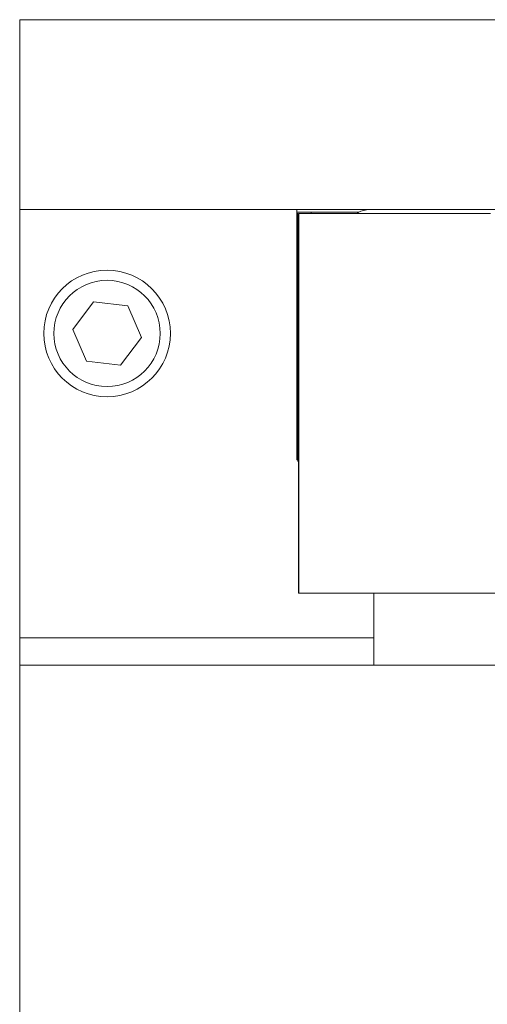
# Model space of a CAD drawing. Header units: inches. Extents: x 4 to 39.3, y 3.6 to 31.2.
# Tile 12 of 28: x 16.5 to 17.4, y 9.9 to 11.8. Entities that reach past the tile are written whole.
import ezdxf

# ---------------------------------------------------------------- set-up
doc = ezdxf.new("R2010")
doc.units = ezdxf.units.IN
doc.header["$MEASUREMENT"] = 0

msp = doc.modelspace()

# ---------------------------------------------------------------- linework, layer by layer
at = {"color": 7, "linetype": 'Continuous', "lineweight": 15}
for p, q in [((16.5071, 11.8323), (19.2571, 11.8323)), ((16.5071, 11.8323), (16.5071, 11.4573)), ((16.5071, 11.4573), (19.2571, 11.4573)), ((16.5071, 11.4573), (16.5071, 10.5573)), ((16.5071, 11.4573), (17.0546, 11.4573)), ((17.0546, 10.9624), (17.0546, 11.4573)), ((17.0546, 11.4523), (17.0828, 11.4523)), ((17.0546, 11.4494), (17.0565, 11.4494)), ((17.0565, 11.4494), (17.0565, 10.9594)), ((17.0578, 11.4494), (17.0578, 10.6994)), ((17.0578, 11.4494), (17.0581, 11.4494)), ((17.0581, 11.4494), (17.0581, 10.6994)), ((17.0581, 11.4494), (17.4371, 11.4494)), ((17.0828, 11.4523), (17.1769, 11.4523)), ((17.0828, 11.4523), (17.0828, 11.4494)), ((18.5699, 11.457), (17.1944, 11.457)), ((17.1948, 11.457), (17.1948, 11.4573)), ((17.2834, 11.457), (17.2834, 11.4573)), ((16.6529, 11.2751), (16.612, 11.2205)), ((16.7206, 11.2669), (16.6529, 11.2751)), ((16.7474, 11.2042), (16.7206, 11.2669)), ((16.612, 11.2205), (16.6388, 11.1578)), ((16.7065, 11.1497), (16.7474, 11.2042)), ((16.6388, 11.1578), (16.7065, 11.1497)), ((17.0546, 10.9624), (17.0564, 10.9624)), ((17.0565, 10.9594), (17.0564, 10.9594)), ((17.0578, 10.6994), (17.0581, 10.6994)), ((17.0581, 10.6994), (18.7101, 10.6994)), ((17.2061, 10.6994), (17.2061, 10.5573)), ((16.5071, 10.6108), (16.5071, 6.2898)), ((16.5071, 10.6108), (17.2061, 10.6108)), ((16.5071, 10.5573), (17.2061, 10.5573)), ((17.2061, 10.5573), (18.5582, 10.5573))]:
    msp.add_line(p, q, dxfattribs=at)
at = {"color": 7, "linetype": 'Continuous', "lineweight": 15, "flags": 128}
msp.add_lwpolyline([(17.1944, 11.457), (17.181, 11.4543), (17.1725, 11.4494)], dxfattribs=at)
at = {"color": 7, "linetype": 'Continuous', "lineweight": 15}
for radius in [0.125, 0.105]:
    msp.add_circle((16.6796, 11.2124), radius, dxfattribs=at)

doc.saveas('drawing.dxf')
